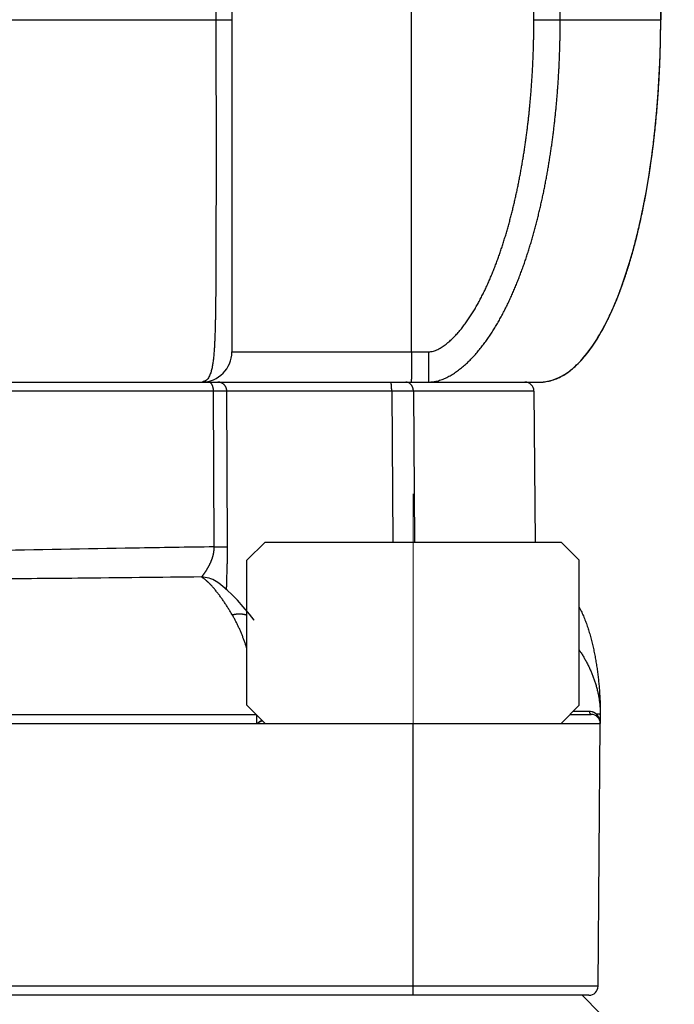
# Model space of a CAD drawing. Header units: millimetres. Extents: x 0 to 840, y 0 to 594.
# Tile 116 of 139: x 722 to 733, y 352 to 369. Entities that reach past the tile are written whole.
import ezdxf

# ---------------------------------------------------------------- set-up
doc = ezdxf.new("R2010")
doc.units = ezdxf.units.MM
doc.header["$LTSCALE"] = 0.36378
doc.linetypes.add('CENTER', pattern=[50.8, 31.75, -6.35, 6.35, -6.35])
doc.layers.add('NoLayerName_001', color=7, linetype='Continuous')
doc.layers.add('NoLayerName_005', color=7, linetype='Continuous')
doc.styles.get("Standard").update_dxf_attribs({"font": 'txt', "bigfont": 'extfont2'})
doc.dimstyles.get("Standard").update_dxf_attribs({"dimtxt": 2.5, "dimasz": 2.5, "dimexe": 1, "dimexo": 1, "dimtad": 1, "dimdec": 3, "dimzin": 0, "dimdsep": 46, "dimtxsty": 'Standard', "dimcen": 2.5, "dimadec": 3, "dimazin": 0, "dimtfac": 0.75, "dimtdec": 3, "dimtmove": 0, "dimatfit": 3, "dimfxl": 1, "dimarcsym": 0})

# ---------------------------------------------------------------- blocks, each defined once
blk = doc.blocks.new('_OPEN30')
at = {"color": 0, "linetype": 'ByBlock', "lineweight": -2}
for p, q in [((-1, 0.267949), (0, 0)), ((0, 0), (-1, -0.267949)), ((0, 0), (-1, 0))]:
    blk.add_line(p, q, dxfattribs=at)
blk = doc.blocks.new('*D53')
at = {"layer": 'Defpoints', "color": 0}
for p in [(661.153, 322.769), (775.859, 234.069)]:
    blk.add_point(p, dxfattribs=at)
at = {"layer": 'NoLayerName_001', "color": 0, "linetype": 'Continuous', "lineweight": 13}
blk.add_line((773.486, 235.905), (663.527, 320.934), dxfattribs=at)
blk.add_arc((718.506, 278.419), 72.5, 320.70541, 126.8628, dxfattribs=at)
at = {"layer": 'NoLayerName_001', "color": 0, "lineweight": 13, "xscale": 3, "yscale": 3, "zscale": 3}
for p, rotation in [((661.153, 322.769), 142.28603269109), ((775.859, 234.069), 322.28603269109)]:
    blk.add_blockref('_OPEN30', p, dxfattribs=dict(at, rotation=rotation))
at = {"layer": 'NoLayerName_001', "color": 0, "lineweight": 13, "insert": (753.983, 257.938), "char_height": 7, "attachment_point": 5, "rotation": 322.286}
blk.add_mtext('\\W0.8000;%%c145', dxfattribs=at)
blk = doc.blocks.new('*D55')
at = {"layer": 'Defpoints', "color": 0}
for p in [(658.506, 410.719), (658.506, 332.419), (778.506, 332.419)]:
    blk.add_point(p, dxfattribs=at)
at = {"layer": 'NoLayerName_001', "color": 0, "linetype": 'Continuous', "lineweight": 13}
for p, q in [((658.506, 334.419), (658.506, 412.719)), ((778.506, 334.419), (778.506, 412.719)), ((775.506, 410.719), (661.506, 410.719))]:
    blk.add_line(p, q, dxfattribs=at)
at = {"layer": 'NoLayerName_001', "color": 0, "lineweight": 13, "xscale": 3, "yscale": 3, "zscale": 3, "rotation": 180}
blk.add_blockref('_OPEN30', (658.506, 410.719), dxfattribs=at)
at = {"layer": 'NoLayerName_001', "color": 0, "lineweight": 13, "xscale": 3, "yscale": 3, "zscale": 3}
blk.add_blockref('_OPEN30', (778.506, 410.719), dxfattribs=at)
at = {"layer": 'NoLayerName_001', "color": 0, "lineweight": 13, "insert": (718.506, 416.219), "char_height": 7, "attachment_point": 5}
blk.add_mtext('\\W0.8000;120', dxfattribs=at)

msp = doc.modelspace()

# ---------------------------------------------------------------- linework, layer by layer
at = {"layer": 'NoLayerName_001', "color": 7, "linetype": 'Continuous', "lineweight": 25}
for p, q in [((732.5063, 368.5688), (732.5063, 389.8188)), ((725.4063, 389.1397), (725.4063, 363.0688)), ((706.5063, 362.5688), (730.5063, 362.5688)), ((730.4076, 362.4201), (730.4295, 359.9188)), ((725.6563, 359.6188), (725.9563, 359.9188)), ((725.9563, 359.9188), (730.8563, 359.9188)), ((731.1563, 359.6188), (730.8563, 359.9188)), ((725.6563, 357.2188), (725.6563, 359.6188)), ((731.1563, 357.2188), (731.1563, 359.6188)), ((725.1452, 359.2687), (725.1459, 359.2683)), ((725.7747, 358.6282), (725.7749, 358.6279)), ((725.9563, 356.9188), (725.6563, 357.2188)), ((730.8563, 356.9188), (731.1563, 357.2188)), ((731.0063, 357.0688), (731.3563, 357.0688)), ((731.5063, 357.0688), (731.5063, 356.9188)), ((705.5063, 356.9188), (731.5063, 356.9188)), ((725.9563, 356.9188), (730.8563, 356.9188)), ((731.4684, 352.5674), (731.5063, 356.9188)), ((731.3184, 352.4188), (705.6943, 352.4188))]:
    msp.add_line(p, q, dxfattribs=at)
at = {"layer": 'NoLayerName_001', "color": 8, "linetype": 'Continuous', "lineweight": 25}
for p, q in [((725.1434, 389.1431), (725.1434, 368.5688)), ((728.3801, 363.0688), (728.3801, 385.925)), ((730.4067, 368.5688), (730.4067, 385.1299)), ((730.8429, 368.5688), (730.8429, 385.0602)), ((711.6063, 368.5688), (725.4063, 368.5688)), ((730.4067, 368.5688), (732.5063, 368.5688)), ((725.4063, 363.0688), (728.663, 363.0688)), ((725.1034, 362.4201), (711.9093, 362.4201)), ((725.1147, 359.8415), (725.1034, 362.4201)), ((728.0526, 362.4195), (725.323, 362.4195)), ((725.3347, 359.8397), (725.323, 362.4195)), ((728.4119, 362.4201), (728.0526, 362.4195)), ((728.0526, 362.4195), (728.0691, 359.9188)), ((730.4076, 362.4201), (728.4119, 362.4201)), ((728.4119, 362.4201), (728.4308, 359.9188)), ((711.1921, 357.0688), (725.8063, 357.0688)), ((725.8215, 356.9188), (725.8206, 357.0545)), ((731.4557, 357.0697), (731.4436, 357.0698)), ((728.4058, 352.4188), (728.4058, 356.9188)), ((731.4684, 352.5674), (705.5443, 352.5674))]:
    msp.add_line(p, q, dxfattribs=at)
at = {"layer": 'NoLayerName_001', "color": 8, "linetype": 'CENTER', "lineweight": 13}
msp.add_line((728.4063, 354.5974), (728.4063, 360.7188), dxfattribs=at)
at = {"layer": 'NoLayerName_001', "color": 190, "linetype": 'Continuous', "lineweight": 25}
msp.add_line((731.2063, 352.4188), (731.5063, 352.1188), dxfattribs=at)
at = {"layer": 'NoLayerName_001', "color": 7, "linetype": 'Continuous', "lineweight": 25}
msp.add_lwpolyline([(725.7749, 358.6279), (725.6959, 358.7278), (725.5925, 358.8511), (725.4971, 358.9575), (725.4097, 359.0479), (725.3303, 359.1236), (725.2575, 359.1866), (725.1884, 359.2396), (725.1452, 359.2687)], dxfattribs=at)
for centre, radius, start, end in [((714.6778, 368.5689), 17.8285, 359.04026, 359.99949), ((724.9063, 363.0688), 0.5, 270, 0), ((730.2576, 362.4188), 0.15, 0.50004, 90.00424), ((730.5063, 363.228), 0.6592, 270.00081, 272.32463), ((730.5056, 363.2396), 0.6709, 272.34138, 278.92205), ((731.3563, 356.9188), 0.15, 0, 90), ((729.9732, 357.0685), 1.5331, 0.00785, 0.16567), ((731.3184, 352.5688), 0.15, 270, 359.5)]:
    msp.add_arc(centre, radius, start, end, dxfattribs=at)
at = {"layer": 'NoLayerName_001', "color": 8, "linetype": 'Continuous', "lineweight": 25}
for centre, radius, start, end in [((724.9063, 362.6758), 0.107, 270.01442, 277.36565), ((724.8881, 358.8621), 0.4811, 57.69369, 88.31937), ((731.3243, 356.9447), 0.1722, 75.76217, 89.94913), ((731.3239, 356.9431), 0.1738, 74.57551, 75.77149), ((731.3127, 356.9323), 0.1898, 42.03854, 46.40179)]:
    msp.add_arc(centre, radius, start, end, dxfattribs=at)
for points, knots in [([(725.1434, 368.5688), (725.1432, 367.3554), (725.1457, 366.023), (725.1422, 364.5956), (725.1409, 364.3101), (725.1395, 364.0959), (725.1381, 363.9532), (725.137, 363.858), (725.1361, 363.7867), (725.135, 363.7153), (725.1338, 363.6439), (725.1323, 363.5726), (725.1306, 363.5012), (725.1287, 363.4299), (725.1264, 363.3585), (725.1237, 363.2872), (725.1206, 363.2159), (725.1168, 363.1446), (725.112, 363.0733), (725.1059, 363.0022), (725.0984, 362.9312), (725.0886, 362.8605), (725.0756, 362.7903), (725.0573, 362.7208), (725.0299, 362.6557), (724.9894, 362.5925), (724.9413, 362.5797), (724.92, 362.5696)], [0, 0, 0, 0, 3.64012, 3.9969945, 4.2824916, 4.496617, 4.6393715, 4.7107486, 4.7821243, 4.8534975, 4.9248674, 4.9962345, 5.0676022, 5.1389747, 5.2103567, 5.2817535, 5.3531635, 5.4245681, 5.4959536, 5.5673179, 5.6386731, 5.7100492, 5.7815382, 5.852965, 5.9243025, 5.9954995, 6.0661994, 6.0661994, 6.0661994, 6.0661994]), ([(730.1189, 365.7012), (730.1244, 365.7274), (730.1357, 365.7796), (730.1518, 365.8582), (730.1673, 365.9369), (730.1823, 366.0157), (730.1967, 366.0945), (730.2106, 366.1735), (730.224, 366.2526), (730.2368, 366.3317), (730.2491, 366.411), (730.2609, 366.4903), (730.2722, 366.5697), (730.283, 366.6491), (730.2933, 366.7286), (730.3032, 366.8082), (730.3126, 366.8879), (730.3215, 366.9676), (730.3299, 367.0473), (730.3379, 367.1271), (730.3454, 367.207), (730.3525, 367.2869), (730.3592, 367.3668), (730.3654, 367.4468), (730.3711, 367.5268), (730.3765, 367.6069), (730.3813, 367.6869), (730.3858, 367.767), (730.3898, 367.8472), (730.3934, 367.9273), (730.3965, 368.0075), (730.3992, 368.0876), (730.4015, 368.1678), (730.4034, 368.248), (730.4049, 368.3282), (730.4059, 368.4084), (730.4066, 368.4886), (730.4066, 368.542), (730.4067, 368.5688)], [0, 0, 0, 0, 0.0801973, 0.1603919, 0.2405846, 0.320776, 0.4009662, 0.4811552, 0.5613428, 0.6415287, 0.7217125, 0.8018954, 0.8820784, 0.9622626, 1.0424487, 1.1226375, 1.2028296, 1.2830255, 1.3632255, 1.4434299, 1.5236384, 1.6038507, 1.6840662, 1.7642845, 1.8445049, 1.9247271, 2.0049502, 2.0851737, 2.1653968, 2.2456189, 2.3258391, 2.4060567, 2.4862707, 2.5664803, 2.6466846, 2.7268827, 2.8070735, 2.887256, 2.887256, 2.887256, 2.887256]), ([(730.842, 368.4002), (730.8422, 368.4283), (730.8428, 368.4845), (730.8428, 368.5407), (730.8429, 368.5688)], [0, 0, 0, 0, 0.08430346, 0.16860389, 0.16860389, 0.16860389, 0.16860389]), ([(730.4338, 365.1456), (730.4409, 365.1728), (730.4552, 365.2271), (730.4757, 365.3089), (730.4957, 365.3908), (730.5149, 365.4729), (730.5335, 365.5552), (730.5514, 365.6376), (730.5687, 365.7201), (730.5854, 365.8027), (730.6015, 365.8855), (730.617, 365.9684), (730.6319, 366.0514), (730.6463, 366.1345), (730.6601, 366.2177), (730.6734, 366.3009), (730.6861, 366.3843), (730.6982, 366.4677), (730.7099, 366.5512), (730.721, 366.6348), (730.7316, 366.7184), (730.7417, 366.8021), (730.7512, 366.8859), (730.7603, 366.9697), (730.7689, 367.0536), (730.777, 367.1375), (730.7846, 367.2215), (730.7918, 367.3055), (730.7984, 367.3895), (730.8046, 367.4736), (730.8103, 367.5577), (730.8155, 367.6419), (730.8203, 367.7261), (730.8246, 367.8103), (730.8285, 367.8945), (730.8319, 367.9787), (730.8348, 368.063), (730.8373, 368.1473), (730.8394, 368.2316), (730.841, 368.3159), (730.8416, 368.3721), (730.842, 368.4002)], [0, 0, 0, 0, 0.0843083, 0.168618, 0.2529298, 0.3372445, 0.4215621, 0.5058828, 0.590206, 0.6745309, 0.7588567, 0.8431818, 0.9275047, 1.011824, 1.0961406, 1.180455, 1.2647681, 1.3490802, 1.4333917, 1.5177029, 1.6020137, 1.6863243, 1.7706342, 1.8549435, 1.9392523, 2.0235611, 2.1078702, 2.1921797, 2.2764897, 2.3608005, 2.445112, 2.5294241, 2.6137368, 2.6980498, 2.7823628, 2.8666757, 2.9509879, 3.0352992, 3.1196091, 3.2039173, 3.2882234, 3.2882234, 3.2882234, 3.2882234]), ([(728.663, 363.0688), (728.6894, 363.0729), (728.7434, 363.0766), (728.8176, 363.1098), (728.8873, 363.1494), (728.9527, 363.1962), (729.0144, 363.2477), (729.0728, 363.3028), (729.1281, 363.3609), (729.1808, 363.4214), (729.2311, 363.4839), (729.2792, 363.5481), (729.3253, 363.6138), (729.3694, 363.6808), (729.4118, 363.7489), (729.4525, 363.8181), (729.4917, 363.8881), (729.5294, 363.9589), (729.5658, 364.0304), (729.6008, 364.1025), (729.6347, 364.1752), (729.6673, 364.2484), (729.6989, 364.3222), (729.7294, 364.3963), (729.7589, 364.4709), (729.7874, 364.5459), (729.815, 364.6212), (729.8416, 364.6968), (729.8674, 364.7727), (729.8924, 364.8489), (729.9166, 364.9254), (729.94, 365.0021), (729.9627, 365.079), (729.9846, 365.1562), (730.0058, 365.2335), (730.0263, 365.3111), (730.0461, 365.3888), (730.0653, 365.4667), (730.0838, 365.5447), (730.1017, 365.6229), (730.1131, 365.6751), (730.1189, 365.7012)], [0, 0, 0, 0, 0.0802196, 0.1605045, 0.2406738, 0.3209841, 0.4013407, 0.481568, 0.5617573, 0.6419473, 0.722154, 0.8023633, 0.8825756, 0.9628059, 1.0430525, 1.1232984, 1.2035208, 1.2837254, 1.3639228, 1.4441184, 1.5243124, 1.6045039, 1.6846959, 1.7648895, 1.8450831, 1.9252734, 2.0054601, 2.0856463, 2.1658335, 2.246022, 2.3262114, 2.4064028, 2.4865976, 2.5667966, 2.6469999, 2.727207, 2.8074168, 2.8876277, 2.9678372, 3.0480429, 3.1282437, 3.1282437, 3.1282437, 3.1282437]), ([(728.6587, 362.5688), (728.6867, 362.5708), (728.7433, 362.5722), (728.8261, 362.5912), (728.9063, 362.6183), (728.983, 362.6539), (729.0565, 362.6957), (729.1269, 362.7423), (729.1943, 362.7931), (729.2589, 362.8473), (729.3209, 362.9046), (729.3804, 362.9644), (729.4376, 363.0264), (729.4926, 363.0904), (729.5455, 363.1561), (729.5964, 363.2235), (729.6454, 363.2922), (729.6927, 363.3621), (729.7383, 363.4331), (729.7822, 363.5051), (729.8246, 363.578), (729.8656, 363.6517), (729.9052, 363.7261), (729.9434, 363.8013), (729.9804, 363.8771), (730.0162, 363.9535), (730.0508, 364.0304), (730.0842, 364.1077), (730.1167, 364.1856), (730.148, 364.2638), (730.1784, 364.3425), (730.2078, 364.4215), (730.2363, 364.5009), (730.2639, 364.5805), (730.2906, 364.6605), (730.3164, 364.7408), (730.3415, 364.8213), (730.3657, 364.902), (730.3892, 364.983), (730.412, 365.0642), (730.4264, 365.1185), (730.4338, 365.1456)], [0, 0, 0, 0, 0.084403, 0.1691079, 0.2536647, 0.3380835, 0.4225043, 0.506869, 0.5912305, 0.6755699, 0.759903, 0.844243, 0.9285869, 1.0129582, 1.0973628, 1.1817849, 1.2661893, 1.3505527, 1.4348924, 1.519223, 1.6035511, 1.687876, 1.7721962, 1.8565169, 1.9408403, 2.0251655, 2.1094876, 2.1938036, 2.2781166, 2.3624291, 2.4467418, 2.5310535, 2.615363, 2.6996717, 2.7839806, 2.8682894, 2.9525968, 3.0369021, 3.1212068, 3.2055123, 3.2898191, 3.2898191, 3.2898191, 3.2898191]), ([(728.3801, 363.0688), (728.3801, 363.0354), (728.3801, 362.9729), (728.3799, 362.8854), (728.3795, 362.8125), (728.3792, 362.7541), (728.3788, 362.7104), (728.3785, 362.677), (728.3782, 362.652), (728.3779, 362.6333), (728.3777, 362.6208), (728.3776, 362.6124), (728.3774, 362.6062), (728.3773, 362.5999), (728.3771, 362.5937), (728.377, 362.5874), (728.3768, 362.5812), (728.3766, 362.5749), (728.376, 362.5708), (728.3758, 362.5688)], [0, 0, 0, 0, 0.10001734, 0.18753252, 0.26254549, 0.31880544, 0.36256278, 0.39381857, 0.41882227, 0.43757494, 0.4500819, 0.45633329, 0.46257945, 0.46882158, 0.47507295, 0.48134725, 0.48760843, 0.49381714, 0.50006643, 0.50006643, 0.50006643, 0.50006643]), ([(728.663, 363.0688), (728.663, 363.0354), (728.663, 362.9729), (728.6627, 362.8854), (728.6624, 362.8125), (728.6621, 362.7541), (728.6617, 362.7104), (728.6614, 362.677), (728.6611, 362.652), (728.6608, 362.6333), (728.6606, 362.6208), (728.6604, 362.6124), (728.6603, 362.6062), (728.6602, 362.5999), (728.66, 362.5937), (728.6599, 362.5874), (728.6596, 362.5812), (728.6594, 362.5749), (728.6589, 362.5708), (728.6587, 362.5688)], [0, 0, 0, 0, 0.10001734, 0.18753251, 0.26254548, 0.31880542, 0.36256276, 0.39381856, 0.41882225, 0.43757492, 0.45008188, 0.45633326, 0.46257943, 0.46882156, 0.47507292, 0.48134723, 0.48760841, 0.49381711, 0.50006642, 0.50006642, 0.50006642, 0.50006642]), ([(725.1034, 362.4201), (725.1034, 362.4218), (725.1033, 362.4253), (725.1031, 362.4306), (725.1029, 362.4359), (725.1025, 362.4412), (725.102, 362.4464), (725.1014, 362.4517), (725.1007, 362.4569), (725.0998, 362.4621), (725.0989, 362.4673), (725.0979, 362.4725), (725.0967, 362.4777), (725.0954, 362.4829), (725.094, 362.488), (725.0925, 362.493), (725.0909, 362.4981), (725.0891, 362.5031), (725.0871, 362.508), (725.0851, 362.5128), (725.0828, 362.5176), (725.0804, 362.5223), (725.0778, 362.527), (725.0751, 362.5315), (725.0722, 362.5359), (725.0691, 362.5402), (725.0658, 362.5443), (725.0623, 362.5482), (725.0586, 362.552), (725.0546, 362.5555), (725.0503, 362.5587), (725.0457, 362.5615), (725.0409, 362.564), (725.0359, 362.566), (725.0308, 362.5675), (725.0255, 362.5686), (725.022, 362.5686), (725.0202, 362.5688)], [0, 0, 0, 0, 0.00527637, 0.01055491, 0.01583541, 0.02111771, 0.02640174, 0.03168753, 0.03697517, 0.04226486, 0.04755691, 0.0528517, 0.05814973, 0.0634508, 0.06875271, 0.07405338, 0.07935126, 0.08464542, 0.08993554, 0.09522202, 0.10050596, 0.10578926, 0.11107456, 0.11636163, 0.12164631, 0.12692587, 0.13219971, 0.1374699, 0.14274434, 0.14803937, 0.15338018, 0.15877085, 0.16417854, 0.16957336, 0.17493433, 0.18025262, 0.18553513, 0.18553513, 0.18553513, 0.18553513]), ([(725.323, 362.4195), (725.3229, 362.4221), (725.3228, 362.4273), (725.3221, 362.4351), (725.3211, 362.4428), (725.3196, 362.4505), (725.3178, 362.4581), (725.3156, 362.4656), (725.313, 362.4729), (725.31, 362.4802), (725.3066, 362.4872), (725.3029, 362.4941), (725.2988, 362.5007), (725.2944, 362.5072), (725.2897, 362.5134), (725.2846, 362.5193), (725.2793, 362.525), (725.2736, 362.5304), (725.2677, 362.5354), (725.2615, 362.5402), (725.2551, 362.5446), (725.2485, 362.5487), (725.2416, 362.5525), (725.2346, 362.5559), (725.2274, 362.5589), (725.22, 362.5615), (725.2125, 362.5637), (725.2049, 362.5655), (725.1972, 362.567), (725.1895, 362.568), (725.1817, 362.5686), (725.1765, 362.5687), (725.1739, 362.5688)], [0, 0, 0, 0, 0.00776231, 0.01554355, 0.02333994, 0.03114738, 0.03896168, 0.04677881, 0.05459509, 0.06240752, 0.07021547, 0.07801997, 0.08582173, 0.09362123, 0.10141884, 0.10921503, 0.1170105, 0.12480625, 0.13260303, 0.14040126, 0.14820121, 0.15600322, 0.16380782, 0.17161593, 0.17942894, 0.18724642, 0.19506515, 0.20288118, 0.21069021, 0.21848786, 0.22626989, 0.23403243, 0.23403243, 0.23403243, 0.23403243]), ([(728.0404, 362.5628), (728.0398, 362.564), (728.039, 362.5667), (728.0365, 362.568), (728.0356, 362.5688)], [0, 0, 0, 0, 0.0040495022, 0.0078125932, 0.0078125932, 0.0078125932, 0.0078125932]), ([(728.0526, 362.4195), (728.0526, 362.4208), (728.0526, 362.4233), (728.0526, 362.4271), (728.0526, 362.4309), (728.0525, 362.4347), (728.0525, 362.4385), (728.0524, 362.4423), (728.0524, 362.4461), (728.0523, 362.4499), (728.0522, 362.4537), (728.0521, 362.4575), (728.0519, 362.4613), (728.0518, 362.4651), (728.0517, 362.4689), (728.0515, 362.4727), (728.0513, 362.4765), (728.0511, 362.4803), (728.0509, 362.4841), (728.0507, 362.4879), (728.0505, 362.4917), (728.0502, 362.4955), (728.05, 362.4993), (728.0497, 362.5031), (728.0494, 362.5069), (728.0491, 362.5107), (728.0487, 362.5144), (728.0483, 362.5182), (728.0479, 362.522), (728.0475, 362.5257), (728.0471, 362.5295), (728.0466, 362.5333), (728.0461, 362.537), (728.0455, 362.5408), (728.0449, 362.5446), (728.0441, 362.5483), (728.0434, 362.5521), (728.0425, 362.5557), (728.0416, 362.5594), (728.0408, 362.5617), (728.0404, 362.5628)], [0, 0, 0, 0, 0.00379878, 0.00759724, 0.01139546, 0.01519353, 0.01899155, 0.0227896, 0.02658777, 0.03038618, 0.0341849, 0.03798404, 0.0417837, 0.04558399, 0.049385, 0.05318684, 0.05698963, 0.06079339, 0.06459782, 0.0684025, 0.07220705, 0.07601107, 0.07981419, 0.08361606, 0.08741633, 0.09121468, 0.09501077, 0.09880433, 0.10259506, 0.1063827, 0.11016839, 0.11395671, 0.11775299, 0.1215629, 0.1253924, 0.12923465, 0.1330573, 0.13682522, 0.14051058, 0.14422923, 0.14422923, 0.14422923, 0.14422923]), ([(728.3112, 362.5659), (728.3107, 362.566), (728.3097, 362.5663), (728.3081, 362.5666), (728.3065, 362.5669), (728.3049, 362.5672), (728.3033, 362.5675), (728.3016, 362.5677), (728.3, 362.5679), (728.2984, 362.5681), (728.2968, 362.5683), (728.2952, 362.5684), (728.2935, 362.5685), (728.2919, 362.5686), (728.2903, 362.5687), (728.2887, 362.5687), (728.2876, 362.5688), (728.287, 362.5688)], [0, 0, 0, 0, 0.00162663, 0.003254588, 0.004883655, 0.006513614, 0.008144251, 0.009775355, 0.011406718, 0.013038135, 0.014669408, 0.016300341, 0.017930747, 0.019560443, 0.021189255, 0.022817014, 0.024443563, 0.024443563, 0.024443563, 0.024443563]), ([(728.4119, 362.4201), (728.4118, 362.4226), (728.4117, 362.4276), (728.4111, 362.4352), (728.4103, 362.4428), (728.4091, 362.4504), (728.4075, 362.4579), (728.4057, 362.4654), (728.4035, 362.4727), (728.401, 362.48), (728.3981, 362.4871), (728.395, 362.4941), (728.3915, 362.501), (728.3877, 362.5076), (728.3836, 362.514), (728.3791, 362.5202), (728.3744, 362.5261), (728.3693, 362.5317), (728.3639, 362.5371), (728.3582, 362.5421), (728.3523, 362.5468), (728.346, 362.551), (728.3395, 362.5549), (728.3327, 362.5584), (728.3257, 362.5614), (728.3186, 362.564), (728.3137, 362.5652), (728.3112, 362.5659)], [0, 0, 0, 0, 0.00756498, 0.0151692, 0.02280531, 0.03046592, 0.03814375, 0.0458318, 0.0535235, 0.06121287, 0.06889473, 0.0765648, 0.08421993, 0.09185828, 0.0994795, 0.10708463, 0.11467489, 0.12225282, 0.12982292, 0.13739191, 0.14496887, 0.1525632, 0.16016923, 0.16777482, 0.17536967, 0.1829461, 0.19049979, 0.19049979, 0.19049979, 0.19049979]), ([(725.323, 362.4195), (725.3193, 362.4196), (725.312, 362.4197), (725.301, 362.4198), (725.29, 362.4199), (725.2242, 362.42), (725.1619, 362.42), (725.1034, 362.4201)], [0, 0, 0, 0, 0.0109794, 0.02195876, 0.03293832, 0.04391813, 0.21959214, 0.21959214, 0.21959214, 0.21959214]), ([(725.1147, 359.8415), (724.8944, 359.8383), (724.4538, 359.8323), (723.2055, 359.8112), (722.0307, 359.7867), (720.9293, 359.7696), (720.4887, 359.7637), (720.048, 359.7591), (719.6074, 359.756), (719.2402, 359.7547), (718.9464, 359.7544), (718.7261, 359.7545), (718.5792, 359.7549), (718.5058, 359.7551)], [0, 0, 0, 0, 0.6609632, 1.3219271, 3.7454597, 4.1861027, 4.6267454, 5.0673896, 5.5080358, 5.948682, 6.1690047, 6.3893268, 6.6096481, 6.6096481, 6.6096481, 6.6096481]), ([(725.1011, 359.7207), (725.1018, 359.7243), (725.1034, 359.7315), (725.1055, 359.7424), (725.1073, 359.7533), (725.109, 359.7643), (725.1105, 359.7753), (725.1117, 359.7863), (725.1128, 359.7973), (725.1136, 359.8083), (725.1142, 359.8194), (725.1146, 359.8304), (725.1147, 359.8378), (725.1147, 359.8415)], [0, 0, 0, 0, 0.01106762, 0.02213886, 0.03321262, 0.04428751, 0.05536226, 0.06643569, 0.07750677, 0.08857456, 0.0996383, 0.11069734, 0.1217512, 0.1217512, 0.1217512, 0.1217512]), ([(725.1147, 359.8415), (725.1343, 359.8414), (725.1709, 359.8414), (725.2149, 359.8413), (725.2443, 359.8411), (725.2614, 359.841), (725.2834, 359.8408), (725.3029, 359.8405), (725.32, 359.8403), (725.3273, 359.8401), (725.3322, 359.8399), (725.3347, 359.8397)], [0, 0, 0, 0, 0.05864965, 0.10996985, 0.1319638, 0.14662554, 0.16128641, 0.19794455, 0.20527811, 0.21260989, 0.21994027, 0.21994027, 0.21994027, 0.21994027]), ([(725.3201, 359.132), (725.3201, 359.1415), (725.3202, 359.1604), (725.3205, 359.1887), (725.3211, 359.217), (725.3217, 359.2453), (725.3228, 359.283), (725.3251, 359.3585), (725.3281, 359.4434), (725.3303, 359.5189), (725.3313, 359.5566), (725.332, 359.5849), (725.3326, 359.6132), (725.3332, 359.6415), (725.3336, 359.6698), (725.334, 359.6982), (725.3344, 359.7265), (725.3346, 359.7548), (725.3347, 359.7831), (725.3348, 359.8114), (725.3347, 359.8303), (725.3347, 359.8397)], [0, 0, 0, 0, 0.02831383, 0.05662804, 0.08494315, 0.11325904, 0.14157507, 0.19820458, 0.33977498, 0.39640727, 0.42472401, 0.45304084, 0.48135757, 0.50967406, 0.5379902, 0.5663059, 0.59462115, 0.62293595, 0.65125037, 0.67956452, 0.70787858, 0.70787858, 0.70787858, 0.70787858]), ([(724.9022, 359.343), (724.9049, 359.3455), (724.9103, 359.3505), (724.9174, 359.359), (724.9244, 359.3676), (724.9312, 359.3763), (724.9379, 359.3851), (724.9445, 359.394), (724.951, 359.4029), (724.9574, 359.4119), (724.9637, 359.421), (724.9699, 359.4302), (724.976, 359.4394), (724.982, 359.4487), (724.9879, 359.458), (724.9938, 359.4674), (724.9995, 359.4768), (725.0051, 359.4863), (725.0107, 359.4959), (725.0162, 359.5055), (725.0215, 359.5152), (725.0267, 359.5249), (725.0319, 359.5347), (725.0369, 359.5445), (725.0418, 359.5544), (725.0466, 359.5644), (725.0513, 359.5744), (725.0558, 359.5845), (725.0602, 359.5947), (725.0645, 359.6049), (725.0686, 359.6151), (725.0726, 359.6254), (725.0764, 359.6358), (725.0801, 359.6462), (725.0836, 359.6567), (725.087, 359.6673), (725.0902, 359.6778), (725.0932, 359.6885), (725.096, 359.6992), (725.0987, 359.7099), (725.1003, 359.7171), (725.1011, 359.7207)], [0, 0, 0, 0, 0.01104147, 0.02211786, 0.03319613, 0.04425244, 0.05529625, 0.06633735, 0.07738329, 0.08843431, 0.09948891, 0.11054528, 0.12160142, 0.13265598, 0.14370915, 0.15476134, 0.16581302, 0.17686469, 0.18791693, 0.19896988, 0.21002331, 0.2210771, 0.2321312, 0.24318567, 0.25424066, 0.26529638, 0.27635258, 0.28740889, 0.29846513, 0.30952125, 0.32057735, 0.33163372, 0.3426908, 0.35374898, 0.36480797, 0.37586746, 0.38692735, 0.39798775, 0.40904895, 0.42011148, 0.43117607, 0.43117607, 0.43117607, 0.43117607]), ([(724.9022, 359.343), (724.22, 359.3357), (723.282, 359.3245), (722.0881, 359.3147), (721.3206, 359.3102), (720.4678, 359.3072), (719.5297, 359.3057), (718.8474, 359.3064), (718.5063, 359.3065)], [0, 0, 0, 0, 2.0467364, 2.8142629, 3.5817888, 4.3493159, 5.3726873, 6.3960579, 6.3960579, 6.3960579, 6.3960579]), ([(725.0676, 359.2009), (725.0651, 359.2036), (725.0602, 359.2089), (725.0527, 359.2168), (725.0451, 359.2247), (725.0374, 359.2325), (725.0297, 359.2403), (725.0219, 359.2479), (725.014, 359.2555), (725.0061, 359.263), (724.998, 359.2704), (724.9899, 359.2777), (724.9816, 359.2849), (724.9733, 359.292), (724.9649, 359.299), (724.9563, 359.3059), (724.9476, 359.3126), (724.9389, 359.3191), (724.9299, 359.3254), (724.9208, 359.3315), (724.9116, 359.3374), (724.9053, 359.3411), (724.9022, 359.3429)], [0, 0, 0, 0, 0.01092855, 0.02185789, 0.03278779, 0.04371816, 0.0546491, 0.06558082, 0.07651374, 0.08744845, 0.09838573, 0.10932656, 0.12027212, 0.13122367, 0.14217947, 0.15313524, 0.16408758, 0.17503417, 0.18597391, 0.19690708, 0.20783542, 0.21876228, 0.21876228, 0.21876228, 0.21876228]), ([(725.4119, 358.7174), (725.4068, 358.7259), (725.3967, 358.7429), (725.3813, 358.7684), (725.3658, 358.7937), (725.3501, 358.8189), (725.3342, 358.844), (725.3181, 358.869), (725.3018, 358.8939), (725.2853, 358.9186), (725.2686, 358.9432), (725.2517, 358.9677), (725.2346, 358.992), (725.2173, 359.0162), (725.1997, 359.0402), (725.1818, 359.0639), (725.1636, 359.0875), (725.1452, 359.1108), (725.1264, 359.1338), (725.1072, 359.1566), (725.0877, 359.179), (725.0743, 359.1936), (725.0676, 359.2009)], [0, 0, 0, 0, 0.0297169, 0.05943486, 0.08915371, 0.11887343, 0.14859421, 0.1783164, 0.20804054, 0.23776738, 0.26749788, 0.2972332, 0.32697473, 0.35672349, 0.38647606, 0.41622753, 0.44597412, 0.47571334, 0.50544412, 0.53516692, 0.56488388, 0.59459891, 0.59459891, 0.59459891, 0.59459891]), ([(725.4119, 358.7174), (725.4162, 358.7184), (725.4247, 358.7205), (725.4375, 358.7232), (725.4505, 358.7256), (725.4635, 358.7277), (725.4765, 358.7295), (725.4896, 358.7309), (725.5027, 358.7319), (725.5159, 358.7326), (725.529, 358.7329), (725.5422, 358.7328), (725.5554, 358.7324), (725.5685, 358.7314), (725.5816, 358.7301), (725.5947, 358.7282), (725.6076, 358.726), (725.6205, 358.7232), (725.6333, 358.7199), (725.6452, 358.7164), (725.6528, 358.7136), (725.6563, 358.7125)], [0, 0, 0, 0, 0.01313678, 0.02628352, 0.03943717, 0.05259536, 0.06575644, 0.07891952, 0.09208451, 0.1052522, 0.11842406, 0.13159878, 0.14477263, 0.15794321, 0.17110969, 0.18427292, 0.19743555, 0.21060214, 0.22377814, 0.23696108, 0.24801252, 0.24801252, 0.24801252, 0.24801252]), ([(725.6563, 358.1538), (725.652, 358.1675), (725.6419, 358.1995), (725.6251, 358.2493), (725.6059, 358.3032), (725.5857, 358.3568), (725.5644, 358.4099), (725.542, 358.4626), (725.5184, 358.5148), (725.4937, 358.5665), (725.4678, 358.6175), (725.4407, 358.668), (725.4214, 358.7008), (725.4119, 358.7174)], [0, 0, 0, 0, 0.0432319, 0.10045937, 0.15769154, 0.21493326, 0.27219107, 0.32946312, 0.3867349, 0.44399462, 0.5012349, 0.55845302, 0.61565128, 0.61565128, 0.61565128, 0.61565128]), ([(725.9026, 356.9724), (725.8993, 356.9703), (725.8921, 356.9655), (725.8769, 356.9555), (725.8531, 356.9398), (725.8333, 356.9266), (725.8215, 356.9188)], [0, 0, 0, 0, 0.011842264, 0.026090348, 0.054585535, 0.097329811, 0.097329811, 0.097329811, 0.097329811]), ([(731.3245, 357.1169), (731.3245, 357.1162), (731.3245, 357.1148), (731.3247, 357.1127), (731.3249, 357.1106), (731.3251, 357.1085), (731.3254, 357.1065), (731.3258, 357.1044), (731.3262, 357.1023), (731.3267, 357.1003), (731.3272, 357.0983), (731.3279, 357.0962), (731.3285, 357.0942), (731.3293, 357.0923), (731.3301, 357.0903), (731.331, 357.0884), (731.3319, 357.0866), (731.3329, 357.0847), (731.3341, 357.0829), (731.3352, 357.0812), (731.3365, 357.0795), (731.3379, 357.0779), (731.3393, 357.0764), (731.3409, 357.0749), (731.3426, 357.0736), (731.3443, 357.0724), (731.3461, 357.0714), (731.3481, 357.0705), (731.3501, 357.0697), (731.3521, 357.0692), (731.3542, 357.0688), (731.3556, 357.0688), (731.3563, 357.0688)], [0, 0, 0, 0, 0.002095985, 0.004193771, 0.006292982, 0.0083933, 0.01049447, 0.012596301, 0.014698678, 0.016801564, 0.018905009, 0.02100892, 0.023112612, 0.025215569, 0.027317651, 0.02941913, 0.031520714, 0.033623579, 0.035729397, 0.037839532, 0.039951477, 0.042062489, 0.044171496, 0.046279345, 0.048389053, 0.050506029, 0.052635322, 0.054770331, 0.056902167, 0.059024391, 0.061133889, 0.063231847, 0.063231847, 0.063231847, 0.063231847]), ([(731.4436, 357.0698), (731.4425, 357.0707), (731.4404, 357.0726), (731.4372, 357.0753), (731.434, 357.078), (731.4306, 357.0806), (731.4272, 357.0831), (731.4238, 357.0856), (731.4202, 357.088), (731.4167, 357.0902), (731.413, 357.0925), (731.4093, 357.0946), (731.4056, 357.0966), (731.4018, 357.0985), (731.398, 357.1004), (731.3941, 357.1022), (731.3902, 357.1038), (731.3863, 357.1054), (731.3823, 357.1069), (731.3783, 357.1082), (731.3742, 357.1095), (731.3715, 357.1103), (731.3702, 357.1107)], [0, 0, 0, 0, 0.004221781, 0.008443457, 0.012666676, 0.016893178, 0.021124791, 0.025362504, 0.029605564, 0.033853, 0.038103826, 0.042357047, 0.046611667, 0.050866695, 0.055121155, 0.059374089, 0.06362457, 0.067871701, 0.072114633, 0.076352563, 0.080584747, 0.084810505, 0.084810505, 0.084810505, 0.084810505]), ([(731.4436, 357.0698), (731.4434, 357.0691), (731.4432, 357.0678), (731.4429, 357.0657), (731.4427, 357.0637), (731.4426, 357.0616), (731.4426, 357.0596), (731.4426, 357.0575), (731.4428, 357.0555), (731.4431, 357.0535), (731.4434, 357.0514), (731.4439, 357.0494), (731.4445, 357.0474), (731.4452, 357.0455), (731.446, 357.0436), (731.447, 357.0417), (731.448, 357.0399), (731.4491, 357.0382), (731.4503, 357.0366), (731.4516, 357.035), (731.453, 357.0335), (731.4541, 357.0326), (731.4545, 357.0321)], [0, 0, 0, 0, 0.002036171, 0.004079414, 0.006127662, 0.008179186, 0.010232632, 0.012287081, 0.014342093, 0.016397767, 0.018454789, 0.020514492, 0.022578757, 0.024647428, 0.02671814, 0.028788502, 0.030856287, 0.032919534, 0.034976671, 0.037026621, 0.039068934, 0.041103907, 0.041103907, 0.041103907, 0.041103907]), ([(731.5063, 356.9188), (731.5063, 356.9213), (731.5063, 356.9264), (731.5058, 356.934), (731.5052, 356.9417), (731.5042, 356.9493), (731.503, 356.9569), (731.5016, 356.9644), (731.4998, 356.9719), (731.4978, 356.9793), (731.4955, 356.9867), (731.493, 356.9939), (731.4902, 357.0011), (731.4871, 357.0082), (731.4838, 357.0151), (731.4802, 357.022), (731.4764, 357.0286), (731.4723, 357.0352), (731.468, 357.0415), (731.4635, 357.0477), (731.4587, 357.0537), (731.4553, 357.0575), (731.4536, 357.0594)], [0, 0, 0, 0, 0.00764148, 0.0152932, 0.0229539, 0.03062239, 0.03829757, 0.04597849, 0.05366439, 0.06135472, 0.06904924, 0.07674798, 0.08445049, 0.0921545, 0.09985749, 0.10755706, 0.11525095, 0.12293713, 0.13061388, 0.13827981, 0.14593398, 0.15357592, 0.15357592, 0.15357592, 0.15357592]), ([(731.5063, 357.0688), (731.5059, 357.0688), (731.5051, 357.0689), (731.504, 357.0688), (731.503, 357.069), (731.5019, 357.0691), (731.5008, 357.0691), (731.4996, 357.0691), (731.4985, 357.0691), (731.4973, 357.0691), (731.4958, 357.0692), (731.4943, 357.0692), (731.4928, 357.0693), (731.4917, 357.0693), (731.4906, 357.0693), (731.4842, 357.0694), (731.4756, 357.0695), (731.4644, 357.0696), (731.4587, 357.0696), (731.4557, 357.0697)], [0, 0, 0, 0, 0.001210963, 0.002373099, 0.003358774, 0.004418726, 0.005557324, 0.006731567, 0.007897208, 0.009037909, 0.010160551, 0.012381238, 0.013493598, 0.014611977, 0.015735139, 0.016861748, 0.033739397, 0.041612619, 0.050612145, 0.050612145, 0.050612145, 0.050612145]), ([(725.9144, 356.9607), (725.9142, 356.9606), (725.9095, 356.9585), (725.8961, 356.9525), (725.8697, 356.9406), (725.8434, 356.9287), (725.8258, 356.9207), (725.8215, 356.9188)], [0, 0, 0, 0, 0.0008024, 0.01525508, 0.04415928, 0.08751531, 0.10196784, 0.10196784, 0.10196784, 0.10196784])]:
    msp.add_open_spline(points, degree=3, knots=knots, dxfattribs=at)
at = {"layer": 'NoLayerName_001', "color": 7, "linetype": 'Continuous', "lineweight": 25}
for points, knots in [([(730.6097, 362.5769), (730.6422, 362.5844), (730.7094, 362.5964), (730.807, 362.6352), (730.9039, 362.6864), (730.9997, 362.7521), (731.0941, 362.8314), (731.1871, 362.9245), (731.2783, 363.0312), (731.3676, 363.1511), (731.4548, 363.284), (731.5398, 363.4295), (731.6223, 363.5872), (731.7021, 363.7568), (731.7791, 363.9378), (731.8531, 364.1299), (731.9239, 364.3326), (731.9911, 364.5456), (732.0549, 364.7682), (732.1149, 365), (732.1712, 365.2402), (732.2234, 365.4884), (732.2716, 365.7439), (732.3156, 366.0062), (732.3552, 366.2746), (732.3904, 366.5486), (732.421, 366.8275), (732.447, 367.1105), (732.4685, 367.397), (732.4852, 367.6863), (732.4977, 367.9777), (732.5014, 368.1726), (732.5038, 368.2703)], [0, 0, 0, 0, 0.1002111, 0.2041206, 0.313218, 0.4287459, 0.5517101, 0.682908, 0.8229624, 0.9723214, 1.1311857, 1.2996169, 1.4775897, 1.6650133, 1.8617463, 2.0676089, 2.2823914, 2.5058318, 2.7375352, 2.9770589, 3.2239427, 3.4777131, 3.737886, 4.0039697, 4.2754664, 4.5518588, 4.8325619, 5.1169693, 5.4044698, 5.6944486, 5.9862892, 6.2793738, 6.2793738, 6.2793738, 6.2793738]), ([(731.1563, 358.8434), (731.1604, 358.8354), (731.1716, 358.8142), (731.1887, 358.7793), (731.2077, 358.7385), (731.2257, 358.6973), (731.2429, 358.6558), (731.2593, 358.6139), (731.275, 358.5718), (731.2899, 358.5294), (731.3041, 358.4868), (731.3177, 358.4439), (731.3306, 358.4009), (731.343, 358.3577), (731.3548, 358.3143), (731.366, 358.2708), (731.3767, 358.2271), (731.3868, 358.1834), (731.3965, 358.1395), (731.4057, 358.0955), (731.4144, 358.0514), (731.4227, 358.0073), (731.4306, 357.963), (731.438, 357.9187), (731.445, 357.8743), (731.4516, 357.8299), (731.4556, 357.8002), (731.4577, 357.7854)], [0, 0, 0, 0, 0.026874, 0.0718312, 0.1167879, 0.1617443, 0.2066959, 0.2516398, 0.2965808, 0.3415224, 0.3864664, 0.4314128, 0.47636, 0.5213045, 0.5662432, 0.6111776, 0.6561099, 0.7010415, 0.7459732, 0.7909052, 0.8358369, 0.8807674, 0.9256961, 0.970624, 1.0155516, 1.0604792, 1.1054068, 1.1054068, 1.1054068, 1.1054068]), ([(731.1563, 358.1378), (731.1645, 358.1253), (731.1846, 358.0949), (731.215, 358.0458), (731.2473, 357.9904), (731.2781, 357.9341), (731.3072, 357.8769), (731.3347, 357.8189), (731.3604, 357.7601), (731.3843, 357.7005), (731.4063, 357.6401), (731.4263, 357.579), (731.4443, 357.5173), (731.4602, 357.4549), (731.4739, 357.392), (731.4854, 357.3287), (731.4945, 357.265), (731.501, 357.2011), (731.5054, 357.1371), (731.5058, 357.0943), (731.5063, 357.073)], [0, 0, 0, 0, 0.0449981, 0.1091438, 0.1732967, 0.23746, 0.301629, 0.3658018, 0.4299806, 0.4941726, 0.5583896, 0.6226485, 0.6869679, 0.7513311, 0.8157014, 0.8800476, 0.9443453, 1.0085777, 1.0727361, 1.1368211, 1.1368211, 1.1368211, 1.1368211]), ([(731.4577, 357.7854), (731.4596, 357.7705), (731.4636, 357.7409), (731.469, 357.6963), (731.4741, 357.6516), (731.4788, 357.6069), (731.4831, 357.5622), (731.487, 357.5175), (731.4906, 357.4727), (731.4939, 357.4279), (731.4967, 357.383), (731.4992, 357.3382), (731.5014, 357.2933), (731.5032, 357.2484), (731.5046, 357.2035), (731.5056, 357.1586), (731.5062, 357.1137), (731.5063, 357.0837), (731.5063, 357.0688)], [0, 0, 0, 0, 0.04492756, 0.08985459, 0.13478057, 0.1797057, 0.22463044, 0.26955519, 0.3144803, 0.35940604, 0.40433266, 0.4492603, 0.49418835, 0.53911586, 0.58404209, 0.62896648, 0.67388874, 0.71880877, 0.71880877, 0.71880877, 0.71880877])]:
    msp.add_open_spline(points, degree=3, knots=knots, dxfattribs=at)
at = {"layer": 'NoLayerName_001', "color": 8, "linetype": 'Continuous', "lineweight": 25}
msp.add_open_spline([(731.3245, 357.1169), (731.2346, 357.117), (731.1447, 357.1171), (731.0548, 357.1172)], degree=3, dxfattribs=at)
at = {"layer": 'NoLayerName_005', "color": 7, "linetype": 'Continuous', "lineweight": 25}
msp.add_line((732.5063, 383.445), (732.5063, 368.5688), dxfattribs=at)
for centre, radius, start, end in [((714.6764, 368.5689), 17.8299, 359.00652, 359.99947), ((730.506, 363.2361), 0.6673, 270.02475, 278.90411)]:
    msp.add_arc(centre, radius, start, end, dxfattribs=at)
msp.add_ellipse((730.5063, 368.5688), major_axis=(0, 6), ratio=0.3333333, start_param=3.1415927, end_param=4.712389, dxfattribs=at)
msp.add_open_spline([(730.6093, 362.5768), (730.6418, 362.5843), (730.709, 362.5962), (730.8064, 362.6349), (730.9032, 362.686), (730.9989, 362.7515), (731.0933, 362.8307), (731.1861, 362.9235), (731.2773, 363.0299), (731.3665, 363.1495), (731.4537, 363.2821), (731.5386, 363.4273), (731.621, 363.5847), (731.7008, 363.7539), (731.7778, 363.9345), (731.8518, 364.1262), (731.9225, 364.3285), (731.9898, 364.541), (732.0535, 364.7632), (732.1136, 364.9945), (732.1698, 365.2343), (732.2222, 365.4821), (732.2704, 365.7371), (732.3145, 365.999), (732.3542, 366.267), (732.3894, 366.5405), (732.4201, 366.8189), (732.4463, 367.1015), (732.4679, 367.3876), (732.4847, 367.6765), (732.4974, 367.9675), (732.5012, 368.1622), (732.5036, 368.2598)], degree=3, knots=[0, 0, 0, 0, 0.1000917, 0.2038661, 0.3128093, 0.4281614, 0.5509268, 0.6819018, 0.821709, 0.9707972, 1.1293691, 1.2974873, 1.4751277, 1.6622004, 1.8585655, 2.064044, 2.2784277, 2.5014572, 2.7327412, 2.9718387, 3.2182914, 3.4716274, 3.7313645, 3.9970128, 4.2680761, 4.5440403, 4.8243237, 5.1083221, 5.3954261, 5.6850234, 5.9764991, 6.2692377, 6.2692377, 6.2692377, 6.2692377], dxfattribs=at)

# ---------------------------------------------------------------- dimensions: what is measured, and where the dimension line sits
at = {"layer": 'NoLayerName_001', "color": 3, "linetype": 'Continuous', "lineweight": 13}
dim = msp.add_linear_dim(base=(658.5063, 410.7188), p1=(778.5063, 332.419), p2=(658.5063, 332.419), angle=180, text='\\W0.8000;<>', dimstyle='Standard', override={"dimtxt": 7, "dimasz": 3, "dimexe": 2, "dimexo": 2, "dimgap": 2, "dimzin": 8, "dimblk": 'OPEN30', "dimclrd": 0, "dimclre": 0, "dimclrt": 0, "dimtp": 0, "dimtm": 0, "dimlwd": 13, "dimlwe": 13}, dxfattribs=at)
dim.commit()
dim.dimension.update_dxf_attribs({"geometry": '*D55', "text_midpoint": (718.5063, 410.7188), "dimtype": 160})
dim = msp.add_diameter_dim_2p(p1=(661.1534, 322.7687), p2=(775.8592, 234.0693), text='\\W0.8000;<>', dimstyle='Standard', override={"dimtxt": 7, "dimasz": 3, "dimexe": 2, "dimexo": 2, "dimgap": 2, "dimzin": 8, "dimblk": 'OPEN30', "dimclrd": 0, "dimclre": 0, "dimclrt": 0, "dimtp": 0, "dimtm": 0, "dimatfit": 2, "dimlwd": 13, "dimlwe": 13}, dxfattribs=at)
dim.commit()
dim.dimension.update_dxf_attribs({"geometry": '*D53', "text_midpoint": (750.619, 253.587), "dimtype": 163})

doc.saveas('drawing.dxf')
